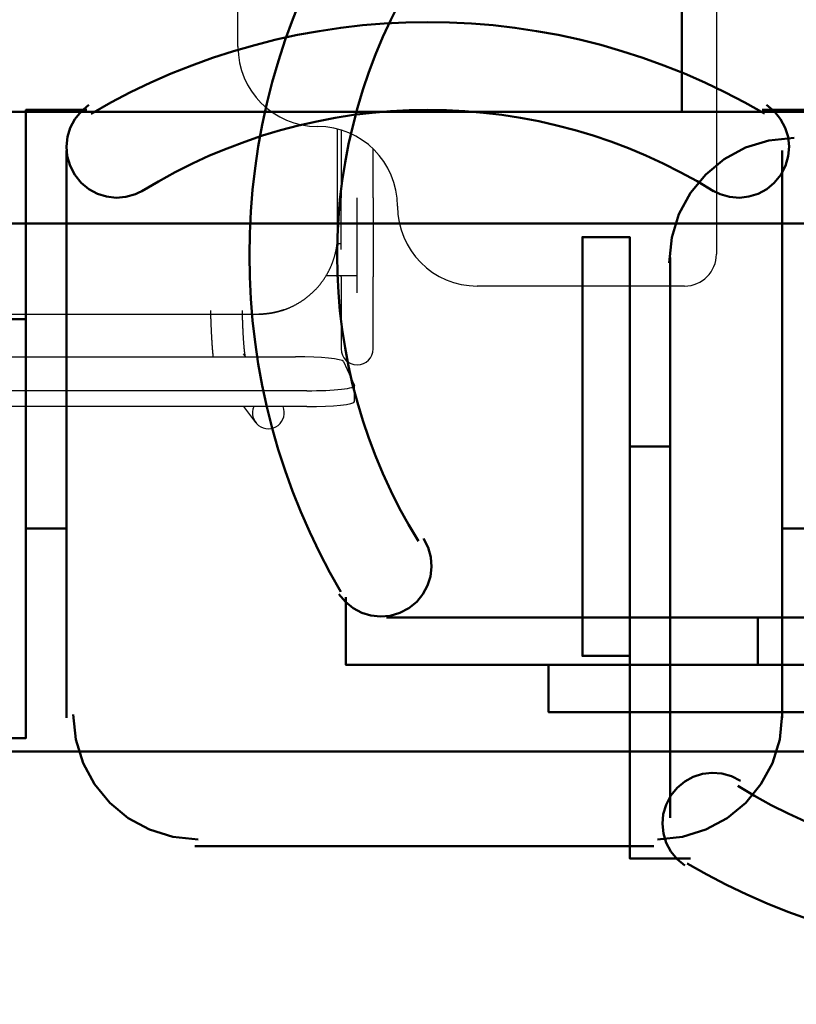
# Model space of a CAD drawing. Header units: metres. Extents: x -1 to 430, y -6 to 31.
# Tile 84 of 169: x 417.35 to 417.837, y 14.76 to 15.377. Entities that reach past the tile are written whole.
import ezdxf

# ---------------------------------------------------------------- set-up
doc = ezdxf.new("R2010")
doc.units = ezdxf.units.M
doc.linetypes.add('CONTINUA', pattern=[0])
for name, color, linetype, lineweight in [('P1 MOBLES', 7, 'CONTINUA', 25), ('P3 MOBLES', 7, 'CONTINUA', 25), ('P4 MOBLES', 7, 'CONTINUA', 25), ('P5 MOBLES', 7, 'CONTINUA', 25), ('PA MOBLES', 7, 'CONTINUA', 25)]:
    doc.layers.add(name, color=color, linetype=linetype, lineweight=lineweight)

# ---------------------------------------------------------------- blocks, each defined once
blk = doc.blocks.new('OBJETO_COMPLEJO_79')
at = {"layer": 'P3 MOBLES', "color": 202, "linetype": 'CONTINUA', "lineweight": 50, "transparency": 33554687}
for p, q in [((417.58029, 15.00255), (417.93164, 15.00255)), ((417.81311, 14.97291), (417.81311, 15.00255))]:
    blk.add_line(p, q, dxfattribs=at)
for points in [[(417.60359, 15.05207), (417.60649, 15.04637), (417.60815, 15.0404), (417.60861, 15.03432), (417.60792, 15.0283), (417.6061, 15.02253), (417.60319, 15.01717), (417.59924, 15.01239), (417.59427, 15.00838), (417.58861, 15.00542), (417.58265, 15.0037), (417.57658, 15.00318), (417.57056, 15.00381), (417.56476, 15.00557), (417.55937, 15.00842), (417.55456, 15.01233), (417.55049, 15.01725)], [(417.68188, 14.97291), (417.68188, 14.94328), (417.94434, 14.94328), (417.94434, 14.97291), (417.55489, 14.97291), (417.55489, 15.01525)]]:
    blk.add_lwpolyline(points, dxfattribs=at)
for centre, radius, start, end in [((417.91101, 15.22958), 0.41667, 149.55422, 210.42617), ((417.88985, 15.22958), 0.34049, 148.23508, 211.7419)]:
    blk.add_arc(centre, radius, start, end, dxfattribs=at)
blk = doc.blocks.new('OBJETO_COMPLEJO_114')
at = {"layer": 'P4 MOBLES', "color": 202, "linetype": 'CONTINUA', "lineweight": 50, "transparency": 33554687}
blk.add_lwpolyline([(417.76552, 16.11953), (416.36434, 16.11953), (416.36434, 15.31946), (417.76552, 15.31946), (417.76552, 16.11953)], close=True, dxfattribs=at)
blk = doc.blocks.new('OBJETO_COMPLEJO_116')
at = {"layer": 'P4 MOBLES', "color": 202, "linetype": 'CONTINUA', "lineweight": 50, "transparency": 33554687}
blk.add_lwpolyline([(419.16669, 16.11953), (417.76552, 16.11953), (417.76552, 15.31946), (419.16669, 15.31946), (419.16669, 16.11953)], close=True, dxfattribs=at)
blk = doc.blocks.new('OBJETO_COMPLEJO_169')
at = {"layer": 'P5 MOBLES', "color": 202, "linetype": 'CONTINUA', "lineweight": 50, "transparency": 33554687}
for p, q in [((417.75817, 15.22829), (417.75817, 14.87694)), ((417.73278, 15.10977), (417.75817, 15.10977))]:
    blk.add_line(p, q, dxfattribs=at)
blk.add_lwpolyline([(418.68524, 16.04953), (417.28406, 16.04953), (417.28406, 15.24946), (418.68524, 15.24946), (418.68524, 16.04953)], close=True, dxfattribs=at)
for points in [[(417.75753, 15.22488), (417.75912, 15.24067), (417.76368, 15.25537), (417.7709, 15.26867), (417.78047, 15.28026), (417.79206, 15.28982), (417.80536, 15.29704), (417.82006, 15.30161), (417.83584, 15.3032)], [(417.73278, 14.97854), (417.70314, 14.97854), (417.70314, 15.24099), (417.73278, 15.24099), (417.73278, 14.85154), (417.77087, 14.85154)], [(417.76737, 14.84714), (417.76244, 14.85121), (417.75854, 14.85602), (417.75569, 14.86142), (417.75393, 14.86721), (417.75329, 14.87323), (417.75382, 14.8793), (417.75554, 14.88526), (417.75849, 14.89092), (417.76251, 14.89589), (417.76728, 14.89984), (417.77264, 14.90275), (417.77842, 14.90457), (417.78443, 14.90526), (417.79051, 14.9048), (417.79649, 14.90314), (417.80218, 14.90024)]]:
    blk.add_lwpolyline(points, dxfattribs=at)
for centre, radius, start, end in [((417.97986, 15.1865), 0.34049, 238.23508, 301.7419), ((417.97986, 15.20766), 0.41667, 239.55422, 300.42617)]:
    blk.add_arc(centre, radius, start, end, dxfattribs=at)

msp = doc.modelspace()

# ---------------------------------------------------------------- linework, layer by layer
at = {"layer": 'P1 MOBLES', "color": 202, "linetype": 'CONTINUA', "lineweight": 50, "transparency": 33554687}
for p, q in [((417.37971, 14.93972), (417.37971, 15.29531)), ((417.82842, 15.29531), (417.82842, 14.93972)), ((417.35431, 15.05825), (417.37971, 15.05825)), ((417.85382, 15.05825), (417.82842, 15.05825)), ((417.74799, 14.85929), (417.46014, 14.85929))]:
    msp.add_line(p, q, dxfattribs=at)
for points in [[(417.39378, 15.3238), (417.38886, 15.31973), (417.38495, 15.31492), (417.3821, 15.30953), (417.38034, 15.30373), (417.37971, 15.29771), (417.38023, 15.29164), (417.38195, 15.28568), (417.3849, 15.28002), (417.38892, 15.27505), (417.3937, 15.2711), (417.39906, 15.26819), (417.40483, 15.26638), (417.41085, 15.26568), (417.41693, 15.26614), (417.4229, 15.2678), (417.42859, 15.2707)], [(417.78377, 15.2707), (417.78946, 15.2678), (417.79544, 15.26614), (417.80152, 15.26568), (417.80753, 15.26638), (417.81331, 15.26819), (417.81867, 15.2711), (417.82344, 15.27505), (417.82746, 15.28002), (417.83041, 15.28568), (417.83213, 15.29164), (417.83266, 15.29771), (417.83202, 15.30373), (417.83026, 15.30953), (417.82741, 15.31492), (417.82351, 15.31973), (417.81858, 15.3238)], [(417.35431, 15.18948), (417.32044, 15.18948), (417.32044, 14.92702), (417.35431, 14.92702), (417.35431, 15.32071), (417.39241, 15.32071)], [(417.85382, 15.18948), (417.88769, 15.18948), (417.88769, 14.92702), (417.85382, 14.92702), (417.85382, 15.32071), (417.81572, 15.32071)], [(417.38394, 14.94184), (417.38553, 14.92606), (417.39009, 14.91136), (417.39731, 14.89805), (417.40688, 14.88646), (417.41847, 14.8769), (417.43177, 14.86968), (417.44647, 14.86512), (417.46225, 14.86353)], [(417.75011, 14.86353), (417.76589, 14.86512), (417.78059, 14.86968), (417.7939, 14.8769), (417.80549, 14.88646), (417.81505, 14.89805), (417.82227, 14.91136), (417.82683, 14.92606), (417.82842, 14.94184)]]:
    msp.add_lwpolyline(points, dxfattribs=at)
msp.add_lwpolyline([(418.49726, 14.11849), (417.11682, 14.11849), (417.11682, 14.91856), (418.49726, 14.91856), (418.49726, 14.11849)], close=True, dxfattribs=at)
for centre, radius, start, end in [((417.60626, 14.95906), 0.41668, 59.57405, 120.44485), ((417.60626, 14.98022), 0.34049, 58.25827, 121.76454)]:
    msp.add_arc(centre, radius, start, end, dxfattribs=at)
at = {"layer": 'PA MOBLES', "color": 180, "transparency": 33554687}
for p, q in [((417.48718, 15.36033), (417.48718, 15.64033)), ((417.78718, 15.64033), (417.78718, 15.23033)), ((417.54969, 15.24267), (417.54969, 15.30874)), ((417.55192, 15.30811), (417.55192, 15.26569)), ((417.57192, 15.26569), (417.57192, 15.29629)), ((417.56192, 15.20612), (417.56192, 15.26569)), ((417.55192, 15.23681), (417.54935, 15.23681)), ((417.56192, 15.21681), (417.56192, 15.23681)), ((417.54248, 15.21681), (417.56192, 15.21681)), ((417.55192, 15.216), (417.55192, 15.17094)), ((417.57192, 15.17094), (417.57192, 15.216)), ((417.76718, 15.21033), (417.63718, 15.21033)), ((417.15412, 15.19268), (417.50027, 15.19268)), ((417.15412, 15.19268), (417.50027, 15.19268)), ((417.49213, 15.16597), (417.49077, 15.16775)), ((417.13043, 15.16597), (417.52336, 15.16597)), ((417.55332, 15.16293), (417.56032, 15.14803)), ((417.53036, 15.14467), (417.12343, 15.14467)), ((417.56036, 15.13792), (417.56036, 15.14787)), ((417.53036, 15.13473), (417.12343, 15.13473)), ((417.49074, 15.13473), (417.4983, 15.12478))]:
    msp.add_line(p, q, dxfattribs=at)
for points in [[(417.55192, 15.23313), (417.55192, 15.23317), (417.55192, 15.2332), (417.55192, 15.23324), (417.55192, 15.23327), (417.55192, 15.23331), (417.55192, 15.23334), (417.55192, 15.23338), (417.55192, 15.23341), (417.55192, 15.23345), (417.55192, 15.23349), (417.55192, 15.23352), (417.55192, 15.23356), (417.55192, 15.23359), (417.55192, 15.23363), (417.55192, 15.23366), (417.55192, 15.2337), (417.55192, 15.23373), (417.55192, 15.23377), (417.55192, 15.23381), (417.55192, 15.23384), (417.55192, 15.23388), (417.55192, 15.23391), (417.55192, 15.23395), (417.55192, 15.23398), (417.55192, 15.23402), (417.55192, 15.23406), (417.55192, 15.23409), (417.55192, 15.23413), (417.55192, 15.23416), (417.55192, 15.2342), (417.55192, 15.23464), (417.55192, 15.23509), (417.55192, 15.23554), (417.55192, 15.236), (417.55192, 15.23646), (417.55192, 15.23692), (417.55192, 15.23739), (417.55192, 15.23786), (417.55192, 15.23833), (417.55192, 15.23881), (417.55192, 15.23929), (417.55192, 15.23977), (417.55192, 15.24026), (417.55192, 15.24075), (417.55192, 15.24124), (417.55192, 15.24173), (417.55192, 15.24223), (417.55192, 15.24274), (417.55192, 15.24324), (417.55192, 15.24375), (417.55192, 15.24426), (417.55192, 15.24478), (417.55192, 15.24529), (417.55192, 15.24581), (417.55192, 15.24633), (417.55192, 15.24686), (417.55192, 15.24739), (417.55192, 15.24792), (417.55192, 15.24845), (417.55192, 15.24898), (417.55192, 15.24952), (417.55192, 15.25006), (417.55192, 15.2506), (417.55192, 15.25115), (417.55192, 15.25169), (417.55192, 15.25224), (417.55192, 15.25278), (417.55192, 15.25333), (417.55192, 15.25388), (417.55192, 15.25444), (417.55192, 15.25499), (417.55192, 15.25554), (417.55192, 15.2561), (417.55192, 15.25666), (417.55192, 15.25721), (417.55192, 15.25777), (417.55192, 15.25833), (417.55192, 15.2589), (417.55192, 15.25946), (417.55192, 15.26002), (417.55192, 15.26059), (417.55192, 15.26115), (417.55192, 15.26172), (417.55192, 15.26228), (417.55192, 15.26285), (417.55192, 15.26342), (417.55192, 15.26398), (417.55192, 15.26455), (417.55192, 15.26512), (417.55192, 15.26569)], [(417.57192, 15.26569), (417.57192, 15.26504), (417.57192, 15.26439), (417.57192, 15.26374), (417.57192, 15.26309), (417.57192, 15.26244), (417.57192, 15.26179), (417.57192, 15.26115), (417.57192, 15.2605), (417.57192, 15.25986), (417.57192, 15.25921), (417.57192, 15.25857), (417.57192, 15.25793), (417.57192, 15.25729), (417.57192, 15.25665), (417.57192, 15.25602), (417.57192, 15.25538), (417.57192, 15.25475), (417.57192, 15.25412), (417.57192, 15.25349), (417.57192, 15.25286), (417.57192, 15.25223), (417.57192, 15.25161), (417.57192, 15.25099), (417.57192, 15.25037), (417.57192, 15.24975), (417.57192, 15.24914), (417.57192, 15.24853), (417.57192, 15.24792), (417.57192, 15.24731), (417.57192, 15.24671), (417.57192, 15.24611), (417.57192, 15.24551), (417.57192, 15.24492), (417.57192, 15.24433), (417.57192, 15.24374), (417.57192, 15.24316), (417.57192, 15.24258), (417.57192, 15.24201), (417.57192, 15.24144), (417.57192, 15.24088), (417.57192, 15.24031), (417.57192, 15.23976), (417.57192, 15.23921), (417.57192, 15.23866), (417.57192, 15.23812), (417.57192, 15.23758), (417.57192, 15.23704), (417.57192, 15.23652), (417.57192, 15.23599), (417.57192, 15.23547), (417.57192, 15.23496), (417.57192, 15.23445), (417.57192, 15.23395), (417.57192, 15.23345), (417.57192, 15.23295), (417.57192, 15.23247), (417.57192, 15.23198), (417.57192, 15.23151), (417.57192, 15.23103), (417.57192, 15.23057), (417.57192, 15.23016), (417.57192, 15.22977), (417.57192, 15.22937), (417.57192, 15.22899), (417.57192, 15.2286), (417.57192, 15.22822), (417.57192, 15.22785), (417.57192, 15.22748), (417.57192, 15.22712), (417.57192, 15.22676), (417.57192, 15.22641), (417.57192, 15.22606), (417.57192, 15.22571), (417.57192, 15.22538), (417.57192, 15.22504), (417.57192, 15.22472), (417.57192, 15.22439), (417.57192, 15.22408), (417.57192, 15.22376), (417.57192, 15.22346), (417.57192, 15.22316), (417.57192, 15.22286), (417.57192, 15.22257), (417.57192, 15.22229), (417.57192, 15.22201), (417.57192, 15.22173), (417.57192, 15.22147), (417.57192, 15.2212), (417.57192, 15.22095), (417.57192, 15.2207), (417.57192, 15.22045), (417.57192, 15.22021), (417.57192, 15.21998), (417.57192, 15.21975), (417.57192, 15.21953), (417.57192, 15.21931), (417.57192, 15.21911), (417.57192, 15.2189), (417.57192, 15.2187), (417.57192, 15.21851), (417.57192, 15.21833), (417.57192, 15.21815), (417.57192, 15.21798), (417.57192, 15.21781), (417.57192, 15.21765), (417.57192, 15.2175), (417.57192, 15.21735), (417.57192, 15.21721), (417.57192, 15.21707), (417.57192, 15.21694), (417.57192, 15.21682), (417.57192, 15.2167), (417.57192, 15.21659), (417.57192, 15.21649), (417.57192, 15.21639), (417.57192, 15.2163), (417.57192, 15.21621), (417.57192, 15.21613), (417.57192, 15.21606), (417.57192, 15.216)], [(417.51606, 15.19543), (417.51615, 15.19546), (417.51624, 15.19549), (417.51633, 15.19552), (417.51643, 15.19556), (417.51652, 15.19559), (417.51661, 15.19562), (417.51671, 15.19566), (417.5168, 15.19569), (417.51689, 15.19572), (417.51698, 15.19576), (417.51708, 15.19579), (417.51717, 15.19583), (417.51726, 15.19586), (417.51735, 15.1959), (417.51744, 15.19593), (417.51754, 15.19597), (417.51763, 15.196), (417.51772, 15.19604), (417.51781, 15.19607), (417.5179, 15.19611), (417.518, 15.19614), (417.51809, 15.19618), (417.51818, 15.19622), (417.51827, 15.19625), (417.51836, 15.19629), (417.51845, 15.19633), (417.51855, 15.19636), (417.51864, 15.1964), (417.51873, 15.19644), (417.51882, 15.19648), (417.51913, 15.1966), (417.51943, 15.19674), (417.51974, 15.19687), (417.52004, 15.197), (417.52035, 15.19714), (417.52065, 15.19728), (417.52095, 15.19742), (417.52125, 15.19756), (417.52155, 15.19771), (417.52185, 15.19785), (417.52215, 15.198), (417.52244, 15.19815), (417.52274, 15.1983), (417.52303, 15.19846), (417.52333, 15.19861), (417.52362, 15.19877), (417.52391, 15.19893), (417.5242, 15.19909), (417.52449, 15.19926), (417.52478, 15.19942), (417.52506, 15.19959), (417.52535, 15.19976), (417.52563, 15.19993), (417.52591, 15.2001), (417.52619, 15.20027), (417.52647, 15.20045), (417.52675, 15.20063), (417.52702, 15.20081), (417.5273, 15.20099), (417.52757, 15.20117), (417.52785, 15.20135), (417.52812, 15.20154), (417.52838, 15.20173), (417.52865, 15.20191), (417.52892, 15.2021), (417.52918, 15.2023), (417.52945, 15.20249), (417.52971, 15.20268), (417.52997, 15.20288), (417.53022, 15.20308), (417.53048, 15.20328), (417.53073, 15.20348), (417.53099, 15.20368), (417.53124, 15.20388), (417.53149, 15.20409), (417.53174, 15.20429), (417.53198, 15.2045), (417.53223, 15.20471), (417.53247, 15.20492), (417.53271, 15.20513), (417.53295, 15.20534), (417.53319, 15.20555), (417.53342, 15.20577), (417.53366, 15.20598), (417.53389, 15.2062), (417.53412, 15.20641), (417.53435, 15.20663), (417.53457, 15.20685), (417.5348, 15.20707), (417.53502, 15.20729), (417.53524, 15.20751), (417.53546, 15.20774), (417.53568, 15.20797), (417.5359, 15.2082), (417.53612, 15.20843), (417.53634, 15.20866), (417.53655, 15.20889), (417.53677, 15.20913), (417.53698, 15.20937), (417.5372, 15.20961), (417.53741, 15.20985), (417.53762, 15.21009), (417.53783, 15.21034), (417.53803, 15.21058), (417.53824, 15.21083), (417.53845, 15.21108), (417.53865, 15.21133), (417.53885, 15.21159), (417.53905, 15.21184), (417.53925, 15.2121), (417.53945, 15.21236), (417.53965, 15.21262), (417.53985, 15.21288), (417.54004, 15.21314), (417.54023, 15.21341), (417.54042, 15.21367), (417.54061, 15.21394), (417.5408, 15.21421), (417.54099, 15.21448), (417.54117, 15.21476), (417.54136, 15.21503), (417.54154, 15.2153), (417.54172, 15.21558), (417.54189, 15.21586), (417.54207, 15.21614), (417.54225, 15.21642), (417.54242, 15.2167), (417.54259, 15.21699), (417.54276, 15.21727), (417.54293, 15.21756), (417.54309, 15.21785), (417.54326, 15.21813), (417.54342, 15.21843), (417.54358, 15.21872), (417.54374, 15.21901), (417.54389, 15.2193), (417.54405, 15.2196), (417.5442, 15.21989), (417.54435, 15.22019), (417.5445, 15.22049), (417.54465, 15.22079), (417.54479, 15.22109), (417.54494, 15.22139), (417.54508, 15.22169), (417.54522, 15.22199), (417.54535, 15.2223), (417.54549, 15.2226), (417.54562, 15.22291), (417.54575, 15.22322), (417.54588, 15.22352), (417.54601, 15.22383), (417.54613, 15.22414), (417.54625, 15.22445), (417.54637, 15.22476), (417.54649, 15.22508), (417.54661, 15.22539), (417.54672, 15.2257), (417.54684, 15.22602), (417.54695, 15.22633), (417.54705, 15.22665), (417.54716, 15.22696), (417.54726, 15.22728), (417.54736, 15.2276), (417.54746, 15.22791), (417.54756, 15.22823), (417.54766, 15.22855), (417.54775, 15.22887), (417.54784, 15.22919), (417.54793, 15.22951), (417.54801, 15.22983), (417.5481, 15.23015), (417.54818, 15.23047), (417.54826, 15.23079), (417.54834, 15.23112), (417.54841, 15.23144), (417.54849, 15.23176), (417.54856, 15.23208), (417.54863, 15.23241), (417.54869, 15.23273), (417.54876, 15.23305), (417.54882, 15.23337), (417.54888, 15.2337), (417.54894, 15.23402), (417.54899, 15.23434), (417.54905, 15.23467), (417.5491, 15.23499), (417.54915, 15.23531), (417.54919, 15.23564), (417.54924, 15.23596), (417.54928, 15.23628), (417.54932, 15.23661), (417.54936, 15.23693), (417.5494, 15.23725), (417.54943, 15.23757), (417.54946, 15.2379), (417.54949, 15.23822), (417.54952, 15.23854), (417.54955, 15.23886), (417.54957, 15.23918), (417.54959, 15.2395), (417.54961, 15.23982), (417.54963, 15.24014), (417.54964, 15.24046), (417.54966, 15.24078), (417.54967, 15.24109), (417.54968, 15.24141), (417.54968, 15.24173), (417.54969, 15.24204), (417.54969, 15.24236), (417.54969, 15.24267)], [(417.55192, 15.216), (417.55192, 15.21601), (417.55192, 15.21603), (417.55192, 15.21605), (417.55192, 15.21607), (417.55192, 15.2161), (417.55192, 15.21612), (417.55192, 15.21614), (417.55192, 15.21616), (417.55192, 15.21619), (417.55192, 15.21621), (417.55192, 15.21623), (417.55192, 15.21626), (417.55192, 15.21629), (417.55192, 15.21631), (417.55192, 15.21634), (417.55192, 15.21637), (417.55192, 15.21639), (417.55192, 15.21642), (417.55192, 15.21645), (417.55192, 15.21648), (417.55192, 15.21651), (417.55192, 15.21654), (417.55192, 15.21657), (417.55192, 15.2166), (417.55192, 15.21664), (417.55192, 15.21667), (417.55192, 15.2167), (417.55192, 15.21674), (417.55192, 15.21677), (417.55192, 15.21681)], [(417.46996, 15.19493), (417.46996, 15.19483), (417.46997, 15.19473), (417.46997, 15.19463), (417.46997, 15.19453), (417.46997, 15.19444), (417.46998, 15.19434), (417.46998, 15.19424), (417.46998, 15.19414), (417.46998, 15.19405), (417.46999, 15.19395), (417.46999, 15.19385), (417.46999, 15.19375), (417.46999, 15.19366), (417.47, 15.19356), (417.47, 15.19346), (417.47, 15.19336), (417.47, 15.19327), (417.47001, 15.19317), (417.47001, 15.19307), (417.47001, 15.19298), (417.47001, 15.19288), (417.47002, 15.19278), (417.47002, 15.19268), (417.47002, 15.19259), (417.47002, 15.19249), (417.47003, 15.19239), (417.47003, 15.1923), (417.47003, 15.1922), (417.47003, 15.19211), (417.47004, 15.19201), (417.47005, 15.19139), (417.47007, 15.19077), (417.47009, 15.19015), (417.47011, 15.18954), (417.47013, 15.18894), (417.47015, 15.18834), (417.47017, 15.18774), (417.47019, 15.18714), (417.47021, 15.18655), (417.47024, 15.18597), (417.47026, 15.18539), (417.47028, 15.18481), (417.47031, 15.18424), (417.47033, 15.18367), (417.47035, 15.18311), (417.47038, 15.18255), (417.47041, 15.182), (417.47043, 15.18145), (417.47046, 15.18091), (417.47049, 15.18037), (417.47051, 15.17984), (417.47054, 15.17931), (417.47057, 15.17879), (417.4706, 15.17827), (417.47063, 15.17775), (417.47066, 15.17725), (417.47069, 15.17674), (417.47072, 15.17625), (417.47076, 15.17575), (417.47079, 15.17527), (417.47081, 15.17487), (417.47084, 15.17447), (417.47087, 15.17409), (417.47089, 15.17371), (417.47092, 15.17334), (417.47095, 15.17297), (417.47097, 15.17262), (417.471, 15.17226), (417.47103, 15.17192), (417.47105, 15.17158), (417.47108, 15.17125), (417.47111, 15.17092), (417.47113, 15.1706), (417.47116, 15.17028), (417.47118, 15.16997), (417.47121, 15.16967), (417.47124, 15.16937), (417.47126, 15.16908), (417.47129, 15.16879), (417.47132, 15.16851), (417.47134, 15.16824), (417.47137, 15.16797), (417.4714, 15.1677), (417.47142, 15.16744), (417.47145, 15.16719), (417.47148, 15.16694), (417.4715, 15.16669), (417.47153, 15.16645), (417.47156, 15.16621), (417.47159, 15.16598)], [(417.49178, 15.16642), (417.49177, 15.16647), (417.49176, 15.16653), (417.49175, 15.16659), (417.49174, 15.16665), (417.49173, 15.16671), (417.49172, 15.16678), (417.49171, 15.16684), (417.4917, 15.16691), (417.49169, 15.16698), (417.49168, 15.16705), (417.49167, 15.16712), (417.49166, 15.1672), (417.49164, 15.16728), (417.49163, 15.16736), (417.49162, 15.16744), (417.49161, 15.16752), (417.4916, 15.1676), (417.49158, 15.16769), (417.49157, 15.16778), (417.49156, 15.16787), (417.49155, 15.16796), (417.49153, 15.16806), (417.49152, 15.16815), (417.49151, 15.16825), (417.49149, 15.16835), (417.49148, 15.16845), (417.49147, 15.16856), (417.49146, 15.16866), (417.49144, 15.16877), (417.49143, 15.16888), (417.4914, 15.16909), (417.49138, 15.16931), (417.49135, 15.16954), (417.49133, 15.16977), (417.4913, 15.17001), (417.49127, 15.17026), (417.49125, 15.17051), (417.49122, 15.17077), (417.49119, 15.17104), (417.49117, 15.17131), (417.49114, 15.17159), (417.49111, 15.17187), (417.49109, 15.17217), (417.49106, 15.17247), (417.49103, 15.17277), (417.49101, 15.17309), (417.49098, 15.1734), (417.49095, 15.17373), (417.49093, 15.17406), (417.4909, 15.1744), (417.49087, 15.17475), (417.49085, 15.1751), (417.49082, 15.17547), (417.4908, 15.17583), (417.49077, 15.17621), (417.49074, 15.17659), (417.49072, 15.17697), (417.49069, 15.17737), (417.49067, 15.17777), (417.49064, 15.17818), (417.49061, 15.17862), (417.49059, 15.17907), (417.49056, 15.17952), (417.49054, 15.17998), (417.49051, 15.18045), (417.49049, 15.18092), (417.49046, 15.18139), (417.49044, 15.18187), (417.49041, 15.18235), (417.49039, 15.18284), (417.49037, 15.18333), (417.49034, 15.18383), (417.49032, 15.18433), (417.4903, 15.18483), (417.49028, 15.18534), (417.49026, 15.18586), (417.49024, 15.18638), (417.49022, 15.1869), (417.4902, 15.18742), (417.49018, 15.18795), (417.49016, 15.18849), (417.49014, 15.18903), (417.49012, 15.18957), (417.4901, 15.19011), (417.49008, 15.19066), (417.49007, 15.19121), (417.49005, 15.19177), (417.49004, 15.19233), (417.49002, 15.19289), (417.49, 15.19345), (417.49, 15.1935), (417.49, 15.19355), (417.49, 15.1936), (417.49, 15.19365), (417.49, 15.1937), (417.49, 15.19375), (417.49, 15.1938), (417.48999, 15.19385), (417.48999, 15.19389), (417.48999, 15.19394), (417.48999, 15.19399), (417.48999, 15.19404), (417.48999, 15.19409), (417.48999, 15.19414), (417.48999, 15.19419), (417.48998, 15.19424), (417.48998, 15.19429), (417.48998, 15.19434), (417.48998, 15.19438), (417.48998, 15.19443), (417.48998, 15.19448), (417.48998, 15.19453), (417.48998, 15.19458), (417.48998, 15.19463), (417.48997, 15.19468), (417.48997, 15.19473), (417.48997, 15.19478), (417.48997, 15.19483), (417.48997, 15.19488), (417.48997, 15.19493)], [(417.51453, 15.19493), (417.51437, 15.19488), (417.51421, 15.19483), (417.51405, 15.19478), (417.51389, 15.19473), (417.51373, 15.19468), (417.51357, 15.19464), (417.5134, 15.19459), (417.51324, 15.19454), (417.51308, 15.1945), (417.51291, 15.19445), (417.51275, 15.19441), (417.51258, 15.19436), (417.51242, 15.19432), (417.51225, 15.19428), (417.51209, 15.19423), (417.51192, 15.19419), (417.51175, 15.19415), (417.51159, 15.19411), (417.51142, 15.19407), (417.51125, 15.19403), (417.51108, 15.19399), (417.51092, 15.19395), (417.51075, 15.19391), (417.51058, 15.19387), (417.51041, 15.19384), (417.51024, 15.1938), (417.51007, 15.19376), (417.5099, 15.19373), (417.50973, 15.19369), (417.50957, 15.19366), (417.50933, 15.19361), (417.5091, 15.19357), (417.50886, 15.19352), (417.50863, 15.19348), (417.5084, 15.19344), (417.50816, 15.1934), (417.50793, 15.19336), (417.5077, 15.19332), (417.50746, 15.19328), (417.50723, 15.19325), (417.507, 15.19321), (417.50677, 15.19318), (417.50654, 15.19315), (417.5063, 15.19311), (417.50607, 15.19308), (417.50584, 15.19306), (417.50562, 15.19303), (417.50539, 15.193), (417.50516, 15.19297), (417.50493, 15.19295), (417.50471, 15.19293), (417.50448, 15.1929), (417.50426, 15.19288), (417.50403, 15.19286), (417.50381, 15.19284), (417.50359, 15.19283), (417.50337, 15.19281), (417.50315, 15.19279), (417.50293, 15.19278), (417.50272, 15.19277), (417.50265, 15.19276), (417.50259, 15.19276), (417.50252, 15.19275), (417.50246, 15.19275), (417.50239, 15.19275), (417.50232, 15.19274), (417.50226, 15.19274), (417.50219, 15.19274), (417.50212, 15.19273), (417.50205, 15.19273), (417.50198, 15.19273), (417.50191, 15.19272), (417.50184, 15.19272), (417.50177, 15.19272), (417.5017, 15.19271), (417.50163, 15.19271), (417.50156, 15.19271), (417.50149, 15.19271), (417.50142, 15.1927), (417.50135, 15.1927), (417.50128, 15.1927), (417.50122, 15.1927), (417.50115, 15.1927), (417.50108, 15.19269), (417.50101, 15.19269), (417.50095, 15.19269), (417.50088, 15.19269), (417.50082, 15.19269), (417.50075, 15.19268), (417.50069, 15.19268), (417.50068, 15.19268), (417.50068, 15.19268), (417.50067, 15.19268), (417.50066, 15.19268), (417.50066, 15.19268), (417.50065, 15.19268), (417.50065, 15.19268), (417.50064, 15.19268), (417.50063, 15.19268), (417.50063, 15.19268), (417.50062, 15.19268), (417.50062, 15.19268), (417.50061, 15.19268), (417.5006, 15.19268), (417.5006, 15.19268), (417.50059, 15.19268), (417.50058, 15.19268), (417.50058, 15.19268), (417.50057, 15.19268), (417.50057, 15.19268), (417.50056, 15.19268), (417.50055, 15.19268), (417.50055, 15.19268), (417.50054, 15.19268), (417.50053, 15.19268), (417.50053, 15.19268), (417.50052, 15.19268), (417.50052, 15.19268), (417.50051, 15.19268), (417.5005, 15.19268), (417.5005, 15.19268), (417.50049, 15.19268), (417.50048, 15.19268), (417.50048, 15.19268), (417.50047, 15.19268), (417.50046, 15.19268), (417.50046, 15.19268), (417.50045, 15.19268), (417.50045, 15.19268), (417.50044, 15.19268), (417.50043, 15.19268), (417.50043, 15.19268), (417.50042, 15.19268), (417.50042, 15.19268), (417.50041, 15.19268), (417.5004, 15.19268), (417.5004, 15.19268), (417.50039, 15.19268), (417.50039, 15.19268), (417.50038, 15.19268), (417.50037, 15.19268), (417.50037, 15.19268), (417.50036, 15.19268), (417.50036, 15.19268), (417.50035, 15.19268), (417.50035, 15.19268), (417.50034, 15.19268), (417.50033, 15.19268), (417.50033, 15.19268), (417.50032, 15.19268), (417.50032, 15.19268), (417.50032, 15.19268), (417.50032, 15.19268), (417.50032, 15.19268), (417.50032, 15.19268), (417.50031, 15.19268), (417.50031, 15.19268), (417.50031, 15.19268), (417.50031, 15.19268), (417.50031, 15.19268), (417.50031, 15.19268), (417.5003, 15.19268), (417.5003, 15.19268), (417.5003, 15.19268), (417.5003, 15.19268), (417.5003, 15.19268), (417.5003, 15.19268), (417.50029, 15.19268), (417.50029, 15.19268), (417.50029, 15.19268), (417.50029, 15.19268), (417.50029, 15.19268), (417.50029, 15.19268), (417.50029, 15.19268), (417.50028, 15.19268), (417.50028, 15.19268), (417.50028, 15.19268), (417.50028, 15.19268), (417.50028, 15.19268), (417.50027, 15.19268)], [(417.50028, 15.19268), (417.50028, 15.19268), (417.50028, 15.19268), (417.50028, 15.19268), (417.50028, 15.19268), (417.50028, 15.19268), (417.50029, 15.19268), (417.50029, 15.19268), (417.50029, 15.19268), (417.50029, 15.19268), (417.50029, 15.19268), (417.50029, 15.19268), (417.50029, 15.19268), (417.5003, 15.19268), (417.5003, 15.19268), (417.5003, 15.19268), (417.5003, 15.19268), (417.5003, 15.19268), (417.5003, 15.19268), (417.50031, 15.19268), (417.50031, 15.19268), (417.50031, 15.19268), (417.50031, 15.19268), (417.50031, 15.19268), (417.50031, 15.19268), (417.50032, 15.19268), (417.50032, 15.19268), (417.50032, 15.19268), (417.50032, 15.19268), (417.50032, 15.19268), (417.50032, 15.19268), (417.50033, 15.19268), (417.50033, 15.19268), (417.50034, 15.19268), (417.50035, 15.19268), (417.50035, 15.19268), (417.50036, 15.19268), (417.50036, 15.19268), (417.50037, 15.19268), (417.50037, 15.19268), (417.50038, 15.19268), (417.50039, 15.19268), (417.50039, 15.19268), (417.5004, 15.19268), (417.5004, 15.19268), (417.50041, 15.19268), (417.50042, 15.19268), (417.50042, 15.19268), (417.50043, 15.19268), (417.50043, 15.19268), (417.50044, 15.19268), (417.50045, 15.19268), (417.50045, 15.19268), (417.50046, 15.19268), (417.50046, 15.19268), (417.50047, 15.19268), (417.50048, 15.19268), (417.50048, 15.19268), (417.50049, 15.19268), (417.5005, 15.19268), (417.5005, 15.19268), (417.50051, 15.19268), (417.50052, 15.19268), (417.50052, 15.19268), (417.50053, 15.19268), (417.50053, 15.19268), (417.50054, 15.19268), (417.50055, 15.19268), (417.50055, 15.19268), (417.50056, 15.19268), (417.50057, 15.19268), (417.50057, 15.19268), (417.50058, 15.19268), (417.50058, 15.19268), (417.50059, 15.19268), (417.5006, 15.19268), (417.5006, 15.19268), (417.50061, 15.19268), (417.50062, 15.19268), (417.50062, 15.19268), (417.50063, 15.19268), (417.50063, 15.19268), (417.50064, 15.19268), (417.50065, 15.19268), (417.50065, 15.19268), (417.50066, 15.19268), (417.50066, 15.19268), (417.50067, 15.19268), (417.50068, 15.19268), (417.50068, 15.19268), (417.50069, 15.19268), (417.50075, 15.19268), (417.50082, 15.19269), (417.50088, 15.19269), (417.50095, 15.19269), (417.50101, 15.19269), (417.50108, 15.19269), (417.50115, 15.1927), (417.50122, 15.1927), (417.50128, 15.1927), (417.50135, 15.1927), (417.50142, 15.1927), (417.50149, 15.19271), (417.50156, 15.19271), (417.50163, 15.19271), (417.5017, 15.19271), (417.50177, 15.19272), (417.50184, 15.19272), (417.50191, 15.19272), (417.50198, 15.19273), (417.50205, 15.19273), (417.50212, 15.19273), (417.50219, 15.19274), (417.50226, 15.19274), (417.50232, 15.19274), (417.50239, 15.19275), (417.50246, 15.19275), (417.50252, 15.19275), (417.50259, 15.19276), (417.50265, 15.19276), (417.50272, 15.19277), (417.50293, 15.19278), (417.50315, 15.19279), (417.50337, 15.19281), (417.50359, 15.19283), (417.50381, 15.19284), (417.50403, 15.19286), (417.50426, 15.19288), (417.50448, 15.1929), (417.50471, 15.19293), (417.50493, 15.19295), (417.50516, 15.19297), (417.50539, 15.193), (417.50562, 15.19303), (417.50584, 15.19306), (417.50607, 15.19308), (417.5063, 15.19311), (417.50654, 15.19315), (417.50677, 15.19318), (417.507, 15.19321), (417.50723, 15.19325), (417.50746, 15.19328), (417.5077, 15.19332), (417.50793, 15.19336), (417.50816, 15.1934), (417.5084, 15.19344), (417.50863, 15.19348), (417.50886, 15.19352), (417.5091, 15.19357), (417.50933, 15.19361), (417.50957, 15.19366), (417.50979, 15.1937), (417.51001, 15.19375), (417.51024, 15.1938), (417.51046, 15.19385), (417.51069, 15.1939), (417.51091, 15.19395), (417.51113, 15.194), (417.51135, 15.19405), (417.51158, 15.19411), (417.5118, 15.19416), (417.51202, 15.19422), (417.51224, 15.19427), (417.51246, 15.19433), (417.51268, 15.19439), (417.51289, 15.19445), (417.51311, 15.19451), (417.51333, 15.19457), (417.51354, 15.19463), (417.51376, 15.19469), (417.51397, 15.19476), (417.51419, 15.19482), (417.5144, 15.19489), (417.51461, 15.19495), (417.51482, 15.19502), (417.51503, 15.19508), (417.51524, 15.19515), (417.51544, 15.19522), (417.51565, 15.19529), (417.51585, 15.19536), (417.51606, 15.19543)], [(417.51606, 15.19543), (417.516, 15.19541), (417.51595, 15.19539), (417.5159, 15.19537), (417.51585, 15.19536), (417.5158, 15.19534), (417.51575, 15.19532), (417.5157, 15.19531), (417.51565, 15.19529), (417.5156, 15.19527), (417.51555, 15.19525), (417.5155, 15.19524), (417.51545, 15.19522), (417.5154, 15.1952), (417.51535, 15.19519), (417.5153, 15.19517), (417.51524, 15.19515), (417.51519, 15.19514), (417.51514, 15.19512), (417.51509, 15.1951), (417.51504, 15.19509), (417.51499, 15.19507), (417.51494, 15.19506), (417.51489, 15.19504), (417.51484, 15.19502), (417.51479, 15.19501), (417.51474, 15.19499), (417.51469, 15.19497), (417.51463, 15.19496), (417.51458, 15.19494), (417.51453, 15.19493)]]:
    msp.add_lwpolyline(points, dxfattribs=at)
for centre, radius, start, end in [((417.53718, 15.36033), 0.05, 180, 270), ((417.53718, 15.26033), 0.05, 0, 90), ((417.63718, 15.26033), 0.05, 180, 270), ((417.76718, 15.23033), 0.02, 270, 0), ((417.56192, 15.17094), 0.01, 180, 270), ((417.56192, 15.17094), 0.01, 270, 0)]:
    msp.add_arc(centre, radius, start, end, dxfattribs=at)
for centre, major_axis, ratio, start_param, end_param in [((417.52336, 15.16277), (0.03, 0), 0.106466, 0.049958, 1.570796), ((417.53036, 15.14787), (0.03, 0), 0.106466, 4.712389, 6.333144), ((417.53036, 15.13792), (0.03, 0), 0.106466, 4.712389, 6.283185), ((417.50626, 15.13083), (0.00796, 0.00605), 0.993992, 2.086617, 6.033091)]:
    msp.add_ellipse(centre, major_axis=major_axis, ratio=ratio, start_param=start_param, end_param=end_param, dxfattribs=at)

# ---------------------------------------------------------------- block references
at = {"layer": 'P3 MOBLES', "color": 202, "linetype": 'CONTINUA', "lineweight": 50, "transparency": 33554687}
msp.add_blockref('OBJETO_COMPLEJO_79', (0, 0), dxfattribs=at)
at = {"layer": 'P4 MOBLES', "color": 202, "linetype": 'CONTINUA', "lineweight": 50, "transparency": 33554687}
for name in ['OBJETO_COMPLEJO_114', 'OBJETO_COMPLEJO_116']:
    msp.add_blockref(name, (0, 0), dxfattribs=at)
at = {"layer": 'P5 MOBLES', "color": 202, "linetype": 'CONTINUA', "lineweight": 50, "transparency": 33554687}
msp.add_blockref('OBJETO_COMPLEJO_169', (0, 0), dxfattribs=at)

doc.saveas('drawing.dxf')
